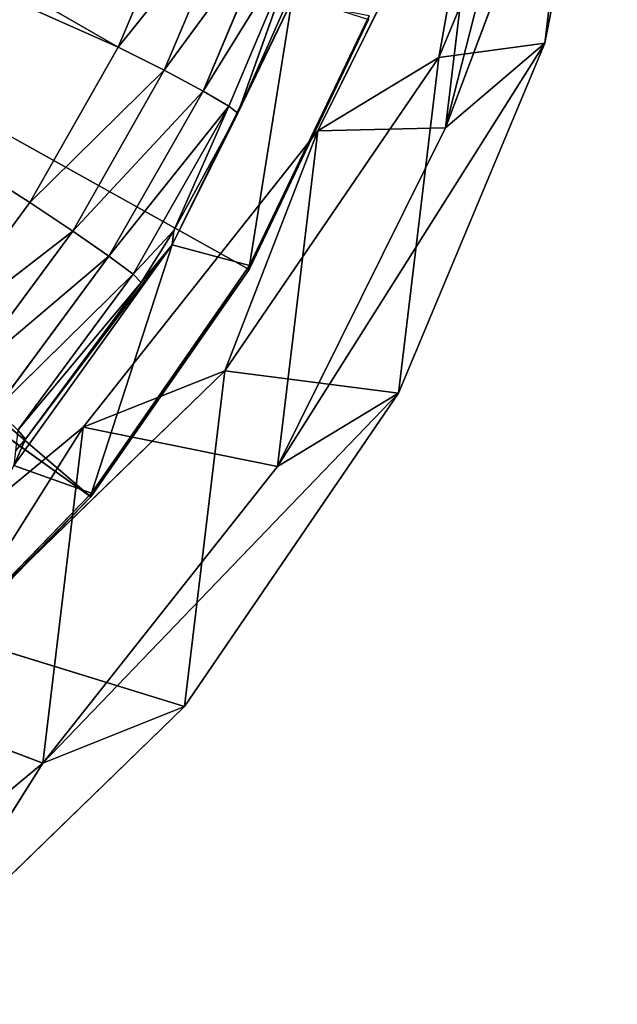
# Model space of a CAD drawing. Extents: x 243 to 718, y 0 to 178.
# Tile 71 of 157: x 476 to 485, y 5 to 20. Entities that reach past the tile are written whole.
import ezdxf

# ---------------------------------------------------------------- set-up
doc = ezdxf.new("R2010")
doc.units = 0
doc.header["$LTSCALE"] = 25.4
doc.layers.get('0').update_dxf_attribs({"color": 13, "linetype": 'CONTINUOUS'})

# ---------------------------------------------------------------- blocks, each defined once
blk = doc.blocks.new('EYE-FLEX-S-9070-9068-90671')
at = {"color": 0}
for p, q in [((245.915, 22.415, 78.56), (245.552, 31.247, 93.916)), ((245.915, 22.415, 78.56), (245.552, 31.247, 93.916)), ((246.043, 20.096, 79.881), (245.644, 29.566, 94.653)), ((246.043, 20.096, 79.881), (245.644, 29.566, 94.653)), ((245.915, 22.415, 78.56), (245.644, 29.566, 94.653)), ((245.915, 22.415, 78.56), (245.644, 29.566, 94.653)), ((238.765, 19.099, 76.61), (238.354, 29.188, 94.698)), ((238.765, 19.099, 76.61), (238.354, 29.188, 94.698)), ((238.955, 15.707, 78.969), (238.354, 29.188, 94.698)), ((238.955, 15.707, 78.969), (238.354, 29.188, 94.698)), ((238.955, 15.707, 78.969), (238.43, 27.887, 95.993)), ((238.955, 15.707, 78.969), (238.43, 27.887, 95.993)), ((245.915, 22.415, 78.56), (245.781, 24.874, 77.523)), ((245.915, 22.415, 78.56), (245.781, 24.874, 77.523)), ((245.915, 22.415, 78.56), (245.638, 24.611, 76.802)), ((245.915, 22.415, 78.56), (245.638, 24.611, 76.802)), ((245.776, 22.069, 77.875), (245.638, 24.611, 76.802)), ((245.776, 22.069, 77.875), (245.638, 24.611, 76.802)), ((245.776, 22.069, 77.875), (245.212, 24.373, 76.193)), ((245.776, 22.069, 77.875), (245.212, 24.373, 76.193)), ((245.354, 21.76, 77.295), (245.212, 24.373, 76.193)), ((245.354, 21.76, 77.295), (245.212, 24.373, 76.193)), ((243.952, 21.428, 76.779), (244.569, 24.195, 75.788)), ((243.952, 21.428, 76.779), (244.569, 24.195, 75.788)), ((245.354, 21.76, 77.295), (244.569, 24.195, 75.788)), ((245.354, 21.76, 77.295), (244.569, 24.195, 75.788)), ((244.714, 21.535, 76.91), (244.569, 24.195, 75.788)), ((244.714, 21.535, 76.91), (244.569, 24.195, 75.788)), ((243.849, 23.316, 75.944), (243.952, 21.428, 76.779)), ((243.849, 23.316, 75.944), (243.952, 21.428, 76.779)), ((239.863, 19.156, 76.603), (239.655, 23.099, 75.97)), ((239.655, 23.099, 75.97), (239.854, 19.465, 77.756)), ((239.863, 19.156, 76.603), (239.655, 23.099, 75.97)), ((239.655, 23.099, 75.97), (239.854, 19.465, 77.756)), ((239.655, 23.099, 75.97), (243.952, 21.428, 76.779)), ((239.655, 23.099, 75.97), (243.952, 21.428, 76.779)), ((239.863, 19.156, 76.603), (238.56, 22.825, 74.827)), ((239.863, 19.156, 76.603), (238.56, 22.825, 74.827)), ((238.765, 19.099, 76.61), (238.56, 22.825, 74.827)), ((238.765, 19.099, 76.61), (238.56, 22.825, 74.827)), ((239.659, 22.882, 74.82), (239.863, 19.156, 76.603)), ((239.659, 22.882, 74.82), (239.863, 19.156, 76.603)), ((245.915, 22.415, 78.56), (245.776, 22.069, 77.875)), ((245.915, 22.415, 78.56), (245.776, 22.069, 77.875)), ((246.043, 20.096, 79.881), (245.915, 22.415, 78.56)), ((246.043, 20.096, 79.881), (245.915, 22.415, 78.56)), ((245.776, 22.069, 77.875), (245.354, 21.76, 77.295)), ((245.776, 22.069, 77.875), (245.354, 21.76, 77.295)), ((246.043, 20.096, 79.881), (245.776, 22.069, 77.875)), ((246.043, 20.096, 79.881), (245.776, 22.069, 77.875)), ((245.909, 19.671, 79.24), (245.776, 22.069, 77.875)), ((245.909, 19.671, 79.24), (245.776, 22.069, 77.875)), ((245.354, 21.76, 77.295), (244.714, 21.535, 76.91)), ((245.354, 21.76, 77.295), (244.714, 21.535, 76.91)), ((245.909, 19.671, 79.24), (245.354, 21.76, 77.295)), ((245.909, 19.671, 79.24), (245.354, 21.76, 77.295)), ((245.491, 19.296, 78.699), (245.354, 21.76, 77.295)), ((245.491, 19.296, 78.699), (245.354, 21.76, 77.295)), ((243.952, 21.428, 76.779), (244.714, 21.535, 76.91)), ((243.952, 21.428, 76.779), (244.714, 21.535, 76.91)), ((244.049, 19.682, 77.73), (244.714, 21.535, 76.91)), ((244.049, 19.682, 77.73), (244.714, 21.535, 76.91)), ((245.491, 19.296, 78.699), (244.714, 21.535, 76.91)), ((245.491, 19.296, 78.699), (244.714, 21.535, 76.91)), ((244.853, 19.026, 78.34), (244.714, 21.535, 76.91)), ((244.853, 19.026, 78.34), (244.714, 21.535, 76.91)), ((239.854, 19.465, 77.756), (243.952, 21.428, 76.779)), ((239.854, 19.465, 77.756), (243.952, 21.428, 76.779)), ((243.952, 21.428, 76.779), (244.049, 19.682, 77.73)), ((243.952, 21.428, 76.779), (244.049, 19.682, 77.73)), ((246.043, 20.096, 79.881), (245.909, 19.671, 79.24)), ((246.043, 20.096, 79.881), (245.909, 19.671, 79.24)), ((246.164, 17.95, 81.467), (246.043, 20.096, 79.881)), ((246.164, 17.95, 81.467), (246.043, 20.096, 79.881)), ((239.854, 19.465, 77.756), (244.049, 19.682, 77.73)), ((239.854, 19.465, 77.756), (244.049, 19.682, 77.73)), ((244.049, 19.682, 77.73), (244.092, 18.903, 78.217)), ((244.049, 19.682, 77.73), (244.092, 18.903, 78.217)), ((244.049, 19.682, 77.73), (244.853, 19.026, 78.34)), ((244.049, 19.682, 77.73), (244.853, 19.026, 78.34)), ((245.909, 19.671, 79.24), (245.491, 19.296, 78.699)), ((245.909, 19.671, 79.24), (245.491, 19.296, 78.699)), ((246.164, 17.95, 81.467), (245.909, 19.671, 79.24)), ((246.164, 17.95, 81.467), (245.909, 19.671, 79.24)), ((246.034, 17.452, 80.88), (245.909, 19.671, 79.24)), ((246.034, 17.452, 80.88), (245.909, 19.671, 79.24)), ((240.054, 15.764, 78.962), (239.854, 19.465, 77.756)), ((239.854, 19.465, 77.756), (240.04, 16.174, 80.118)), ((240.054, 15.764, 78.962), (239.854, 19.465, 77.756)), ((239.863, 19.156, 76.603), (239.854, 19.465, 77.756)), ((239.863, 19.156, 76.603), (239.854, 19.465, 77.756)), ((244.092, 18.903, 78.217), (239.854, 19.465, 77.756)), ((244.092, 18.903, 78.217), (239.854, 19.465, 77.756)), ((244.224, 16.567, 79.944), (239.854, 19.465, 77.756)), ((244.224, 16.567, 79.944), (239.854, 19.465, 77.756)), ((239.854, 19.465, 77.756), (240.04, 16.174, 80.118)), ((245.491, 19.296, 78.699), (244.853, 19.026, 78.34)), ((245.491, 19.296, 78.699), (244.853, 19.026, 78.34)), ((246.034, 17.452, 80.88), (245.491, 19.296, 78.699)), ((246.034, 17.452, 80.88), (245.491, 19.296, 78.699)), ((245.62, 17.015, 80.385), (245.491, 19.296, 78.699)), ((245.62, 17.015, 80.385), (245.491, 19.296, 78.699)), ((239.863, 19.156, 76.603), (238.765, 19.099, 76.61)), ((239.863, 19.156, 76.603), (238.765, 19.099, 76.61)), ((240.054, 15.764, 78.962), (238.765, 19.099, 76.61)), ((240.054, 15.764, 78.962), (238.765, 19.099, 76.61)), ((238.955, 15.707, 78.969), (238.765, 19.099, 76.61)), ((238.955, 15.707, 78.969), (238.765, 19.099, 76.61)), ((239.863, 19.156, 76.603), (240.054, 15.764, 78.962)), ((239.863, 19.156, 76.603), (240.054, 15.764, 78.962)), ((244.092, 18.903, 78.217), (244.853, 19.026, 78.34)), ((244.092, 18.903, 78.217), (244.853, 19.026, 78.34)), ((245.62, 17.015, 80.385), (244.853, 19.026, 78.34)), ((245.62, 17.015, 80.385), (244.853, 19.026, 78.34)), ((244.984, 16.704, 80.056), (244.853, 19.026, 78.34)), ((244.984, 16.704, 80.056), (244.853, 19.026, 78.34)), ((244.092, 18.903, 78.217), (244.224, 16.567, 79.944)), ((244.092, 18.903, 78.217), (244.224, 16.567, 79.944)), ((244.092, 18.903, 78.217), (244.984, 16.704, 80.056)), ((244.092, 18.903, 78.217), (244.984, 16.704, 80.056)), ((244.224, 16.567, 79.944), (244.984, 16.704, 80.056)), ((244.224, 16.567, 79.944), (244.984, 16.704, 80.056)), ((244.224, 16.567, 79.944), (240.04, 16.174, 80.118)), ((244.224, 16.567, 79.944), (240.04, 16.174, 80.118)), ((244.224, 16.567, 79.944), (244.234, 16.391, 80.092)), ((244.224, 16.567, 79.944), (244.234, 16.391, 80.092)), ((240.054, 15.764, 78.962), (240.04, 16.174, 80.118)), ((240.054, 15.764, 78.962), (240.04, 16.174, 80.118)), ((240.054, 15.764, 78.962), (238.955, 15.707, 78.969)), ((240.054, 15.764, 78.962), (238.955, 15.707, 78.969)), ((240.054, 15.764, 78.962), (240.226, 12.793, 81.835)), ((240.054, 15.764, 78.962), (240.226, 12.793, 81.835)), ((240.226, 12.793, 81.835), (238.955, 15.707, 78.969)), ((240.226, 12.793, 81.835), (238.955, 15.707, 78.969)), ((239.127, 12.736, 81.842), (238.955, 15.707, 78.969)), ((239.127, 12.736, 81.842), (238.955, 15.707, 78.969))]:
    blk.add_line(p, q, dxfattribs=at)
at = {"color": 7}
for p, q in [((210.829, 28.028, 71.119), (211.199, 21.211, 73.682)), ((210.829, 28.028, 71.119), (211.199, 21.211, 73.682)), ((210.829, 28.028, 71.119), (211.124, 22.475, 72.202)), ((210.829, 28.028, 71.119), (211.124, 22.475, 72.202)), ((307.692, 27.482, 71.601), (211.124, 22.475, 72.202)), ((307.692, 27.482, 71.601), (211.124, 22.475, 72.202)), ((307.977, 22.261, 73.782), (307.692, 27.482, 71.601)), ((307.977, 22.261, 73.782), (307.692, 27.482, 71.601)), ((211.199, 21.211, 73.682), (210.907, 26.672, 72.287)), ((211.199, 21.211, 73.682), (210.907, 26.672, 72.287)), ((211.199, 21.211, 73.682), (307.767, 26.218, 73.081)), ((211.199, 21.211, 73.682), (307.767, 26.218, 73.081)), ((307.977, 22.261, 73.782), (307.767, 26.218, 73.081)), ((307.767, 26.218, 73.081), (308.045, 21.166, 75.583)), ((307.977, 22.261, 73.782), (307.767, 26.218, 73.081)), ((307.767, 26.218, 73.081), (308.045, 21.166, 75.583)), ((211.124, 22.475, 72.202), (211.199, 21.211, 73.682)), ((211.124, 22.475, 72.202), (211.199, 21.211, 73.682)), ((211.124, 22.475, 72.202), (211.476, 16.159, 76.184)), ((211.124, 22.475, 72.202), (211.476, 16.159, 76.184)), ((211.124, 22.475, 72.202), (211.408, 17.254, 74.383)), ((307.977, 22.261, 73.782), (211.124, 22.475, 72.202)), ((307.977, 22.261, 73.782), (211.124, 22.475, 72.202)), ((211.124, 22.475, 72.202), (211.408, 17.254, 74.383)), ((307.977, 22.261, 73.782), (211.408, 17.254, 74.383)), ((307.977, 22.261, 73.782), (211.408, 17.254, 74.383)), ((308.239, 17.585, 76.97), (307.977, 22.261, 73.782)), ((307.977, 22.261, 73.782), (308.045, 21.166, 75.583)), ((307.977, 22.261, 73.782), (308.045, 21.166, 75.583)), ((308.239, 17.585, 76.97), (307.977, 22.261, 73.782)), ((211.476, 16.159, 76.184), (211.199, 21.211, 73.682)), ((211.199, 21.211, 73.682), (308.045, 21.166, 75.583)), ((211.199, 21.211, 73.682), (308.045, 21.166, 75.583)), ((211.476, 16.159, 76.184), (211.199, 21.211, 73.682)), ((211.476, 16.159, 76.184), (308.045, 21.166, 75.583)), ((211.476, 16.159, 76.184), (308.045, 21.166, 75.583)), ((308.239, 17.585, 76.97), (308.045, 21.166, 75.583)), ((308.045, 21.166, 75.583), (308.296, 16.744, 79.083)), ((308.239, 17.585, 76.97), (308.045, 21.166, 75.583)), ((308.045, 21.166, 75.583), (308.296, 16.744, 79.083)), ((308.239, 17.585, 76.97), (211.408, 17.254, 74.383)), ((308.239, 17.585, 76.97), (211.408, 17.254, 74.383)), ((308.239, 17.585, 76.97), (211.671, 12.578, 77.571)), ((308.239, 17.585, 76.97), (211.671, 12.578, 77.571)), ((308.468, 13.647, 81.036), (308.239, 17.585, 76.97)), ((308.239, 17.585, 76.97), (308.296, 16.744, 79.083)), ((308.239, 17.585, 76.97), (308.296, 16.744, 79.083)), ((308.468, 13.647, 81.036), (308.239, 17.585, 76.97)), ((211.408, 17.254, 74.383), (211.476, 16.159, 76.184)), ((211.408, 17.254, 74.383), (211.476, 16.159, 76.184)), ((211.408, 17.254, 74.383), (211.727, 11.737, 79.684)), ((211.408, 17.254, 74.383), (211.727, 11.737, 79.684)), ((211.408, 17.254, 74.383), (211.671, 12.578, 77.571)), ((211.408, 17.254, 74.383), (211.671, 12.578, 77.571)), ((211.476, 16.159, 76.184), (308.296, 16.744, 79.083)), ((211.476, 16.159, 76.184), (308.296, 16.744, 79.083)), ((211.727, 11.737, 79.684), (308.296, 16.744, 79.083)), ((211.727, 11.737, 79.684), (308.296, 16.744, 79.083)), ((308.468, 13.647, 81.036), (308.296, 16.744, 79.083)), ((308.296, 16.744, 79.083), (308.509, 13.146, 83.426)), ((308.468, 13.647, 81.036), (308.296, 16.744, 79.083)), ((308.296, 16.744, 79.083), (308.509, 13.146, 83.426)), ((211.727, 11.737, 79.684), (211.476, 16.159, 76.184)), ((211.727, 11.737, 79.684), (211.476, 16.159, 76.184)), ((308.468, 13.647, 81.036), (211.671, 12.578, 77.571)), ((308.468, 13.647, 81.036), (211.671, 12.578, 77.571)), ((211.727, 11.737, 79.684), (308.509, 13.146, 83.426)), ((211.727, 11.737, 79.684), (308.509, 13.146, 83.426)), ((211.671, 12.578, 77.571), (211.727, 11.737, 79.684)), ((211.671, 12.578, 77.571), (211.727, 11.737, 79.684)), ((211.671, 12.578, 77.571), (211.9, 8.639, 81.637)), ((211.671, 12.578, 77.571), (211.9, 8.639, 81.637)), ((211.727, 11.737, 79.684), (211.9, 8.639, 81.637)), ((211.941, 8.139, 84.027), (211.727, 11.737, 79.684)), ((211.727, 11.737, 79.684), (211.9, 8.639, 81.637)), ((211.941, 8.139, 84.027), (211.727, 11.737, 79.684))]:
    blk.add_line(p, q, dxfattribs=at)
at = {"color": 0}
mesh = blk.add_polyface(dxfattribs=at)
corners = [(245.552, 31.247, 93.916), (245.644, 29.566, 94.653), (245.915, 22.415, 78.56)]
mesh.append_faces([[corners[k] for k in face] for face in [(0, 1, 2)]], dxfattribs={"color": 0})
mesh = blk.add_polyface(dxfattribs=at)
corners = [(245.552, 31.247, 93.916), (245.915, 22.415, 78.56), (245.781, 24.874, 77.523)]
mesh.append_faces([[corners[k] for k in face] for face in [(0, 1, 2)]], dxfattribs={"color": 0})
mesh = blk.add_polyface(dxfattribs=at)
corners = [(245.644, 29.566, 94.653), (246.164, 17.95, 81.467), (246.043, 20.096, 79.881)]
mesh.append_faces([[corners[k] for k in face] for face in [(0, 1, 2)]], dxfattribs={"color": 0})
mesh = blk.add_polyface(dxfattribs=at)
corners = [(245.644, 29.566, 94.653), (246.043, 20.096, 79.881), (245.915, 22.415, 78.56)]
mesh.append_faces([[corners[k] for k in face] for face in [(0, 1, 2)]], dxfattribs={"color": 0})
mesh = blk.add_polyface(dxfattribs=at)
corners = [(238.354, 29.188, 94.698), (238.56, 22.825, 74.827), (238.765, 19.099, 76.61)]
mesh.append_faces([[corners[k] for k in face] for face in [(0, 1, 2)]], dxfattribs={"color": 0})
mesh = blk.add_polyface(dxfattribs=at)
corners = [(238.354, 29.188, 94.698), (238.765, 19.099, 76.61), (238.955, 15.707, 78.969)]
mesh.append_faces([[corners[k] for k in face] for face in [(0, 1, 2)]], dxfattribs={"color": 0})
mesh = blk.add_polyface(dxfattribs=at)
corners = [(238.354, 29.188, 94.698), (238.955, 15.707, 78.969), (238.43, 27.887, 95.993)]
mesh.append_faces([[corners[k] for k in face] for face in [(0, 1, 2)]], dxfattribs={"color": 0})
at = {"color": 7}
mesh = blk.add_polyface(dxfattribs=at)
corners = [(210.829, 28.028, 71.119), (211.199, 21.211, 73.682), (210.907, 26.672, 72.287)]
mesh.append_faces([[corners[k] for k in face] for face in [(0, 1, 2)]], dxfattribs={"color": 7})
mesh = blk.add_polyface(dxfattribs=at)
corners = [(210.829, 28.028, 71.119), (211.124, 22.475, 72.202), (211.199, 21.211, 73.682)]
mesh.append_faces([[corners[k] for k in face] for face in [(0, 1, 2)]], dxfattribs={"color": 7})
mesh = blk.add_polyface(dxfattribs=at)
corners = [(307.692, 27.482, 71.601), (211.124, 22.475, 72.202), (210.829, 28.028, 71.119)]
mesh.append_faces([[corners[k] for k in face] for face in [(0, 1, 2)]], dxfattribs={"color": 7})
at = {"color": 0}
mesh = blk.add_polyface(dxfattribs=at)
corners = [(238.43, 27.887, 95.993), (238.955, 15.707, 78.969), (239.127, 12.736, 81.842)]
mesh.append_faces([[corners[k] for k in face] for face in [(0, 1, 2)]], dxfattribs={"color": 0})
at = {"color": 7}
mesh = blk.add_polyface(dxfattribs=at)
corners = [(307.977, 22.261, 73.782), (211.124, 22.475, 72.202), (307.692, 27.482, 71.601)]
mesh.append_faces([[corners[k] for k in face] for face in [(0, 1, 2)]], dxfattribs={"color": 7})
mesh = blk.add_polyface(dxfattribs=at)
corners = [(307.692, 27.482, 71.601), (307.767, 26.218, 73.081), (307.977, 22.261, 73.782)]
mesh.append_faces([[corners[k] for k in face] for face in [(0, 1, 2)]], dxfattribs={"color": 7})
mesh = blk.add_polyface(dxfattribs=at)
corners = [(307.767, 26.218, 73.081), (210.907, 26.672, 72.287), (211.199, 21.211, 73.682)]
mesh.append_faces([[corners[k] for k in face] for face in [(0, 1, 2)]], dxfattribs={"color": 7})
mesh = blk.add_polyface(dxfattribs=at)
corners = [(308.045, 21.166, 75.583), (307.767, 26.218, 73.081), (211.199, 21.211, 73.682)]
mesh.append_faces([[corners[k] for k in face] for face in [(0, 1, 2)]], dxfattribs={"color": 7})
mesh = blk.add_polyface(dxfattribs=at)
corners = [(307.767, 26.218, 73.081), (308.045, 21.166, 75.583), (307.977, 22.261, 73.782)]
mesh.append_faces([[corners[k] for k in face] for face in [(0, 1, 2)]], dxfattribs={"color": 7})
at = {"color": 0}
mesh = blk.add_polyface(dxfattribs=at)
corners = [(245.781, 24.874, 77.523), (245.915, 22.415, 78.56), (245.638, 24.611, 76.802)]
mesh.append_faces([[corners[k] for k in face] for face in [(0, 1, 2)]], dxfattribs={"color": 0})
mesh = blk.add_polyface(dxfattribs=at)
corners = [(245.638, 24.611, 76.802), (245.776, 22.069, 77.875), (245.212, 24.373, 76.193)]
mesh.append_faces([[corners[k] for k in face] for face in [(0, 1, 2)]], dxfattribs={"color": 0})
mesh = blk.add_polyface(dxfattribs=at)
corners = [(245.638, 24.611, 76.802), (245.915, 22.415, 78.56), (245.776, 22.069, 77.875)]
mesh.append_faces([[corners[k] for k in face] for face in [(0, 1, 2)]], dxfattribs={"color": 0})
mesh = blk.add_polyface(dxfattribs=at)
corners = [(245.354, 21.76, 77.295), (244.569, 24.195, 75.788), (245.212, 24.373, 76.193)]
mesh.append_faces([[corners[k] for k in face] for face in [(0, 1, 2)]], dxfattribs={"color": 0})
mesh = blk.add_polyface(dxfattribs=at)
corners = [(245.212, 24.373, 76.193), (245.776, 22.069, 77.875), (245.354, 21.76, 77.295)]
mesh.append_faces([[corners[k] for k in face] for face in [(0, 1, 2)]], dxfattribs={"color": 0})
mesh = blk.add_polyface(dxfattribs=at)
corners = [(244.569, 24.195, 75.788), (243.952, 21.428, 76.779), (243.849, 23.316, 75.944)]
mesh.append_faces([[corners[k] for k in face] for face in [(0, 1, 2)]], dxfattribs={"color": 0})
mesh = blk.add_polyface(dxfattribs=at)
corners = [(244.714, 21.535, 76.91), (243.952, 21.428, 76.779), (244.569, 24.195, 75.788)]
mesh.append_faces([[corners[k] for k in face] for face in [(0, 1, 2)]], dxfattribs={"color": 0})
mesh = blk.add_polyface(dxfattribs=at)
corners = [(245.354, 21.76, 77.295), (244.714, 21.535, 76.91), (244.569, 24.195, 75.788)]
mesh.append_faces([[corners[k] for k in face] for face in [(0, 1, 2)]], dxfattribs={"color": 0})
mesh = blk.add_polyface(dxfattribs=at)
corners = [(243.952, 21.428, 76.779), (239.655, 23.099, 75.97), (243.849, 23.316, 75.944)]
mesh.append_faces([[corners[k] for k in face] for face in [(0, 1, 2)]], dxfattribs={"color": 0})
mesh = blk.add_polyface(dxfattribs=at)
corners = [(239.655, 23.099, 75.97), (239.854, 19.465, 77.756), (239.863, 19.156, 76.603)]
mesh.append_faces([[corners[k] for k in face] for face in [(0, 1, 2)]], dxfattribs={"color": 0})
mesh = blk.add_polyface(dxfattribs=at)
corners = [(239.655, 23.099, 75.97), (239.863, 19.156, 76.603), (239.659, 22.882, 74.82)]
mesh.append_faces([[corners[k] for k in face] for face in [(0, 1, 2)]], dxfattribs={"color": 0})
mesh = blk.add_polyface(dxfattribs=at)
corners = [(243.952, 21.428, 76.779), (239.854, 19.465, 77.756), (239.655, 23.099, 75.97)]
mesh.append_faces([[corners[k] for k in face] for face in [(0, 1, 2)]], dxfattribs={"color": 0})
mesh = blk.add_polyface(dxfattribs=at)
corners = [(239.863, 19.156, 76.603), (238.56, 22.825, 74.827), (239.659, 22.882, 74.82)]
mesh.append_faces([[corners[k] for k in face] for face in [(0, 1, 2)]], dxfattribs={"color": 0})
mesh = blk.add_polyface(dxfattribs=at)
corners = [(239.863, 19.156, 76.603), (238.765, 19.099, 76.61), (238.56, 22.825, 74.827)]
mesh.append_faces([[corners[k] for k in face] for face in [(0, 1, 2)]], dxfattribs={"color": 0})
at = {"color": 7}
mesh = blk.add_polyface(dxfattribs=at)
corners = [(211.124, 22.475, 72.202), (211.476, 16.159, 76.184), (211.199, 21.211, 73.682)]
mesh.append_faces([[corners[k] for k in face] for face in [(0, 1, 2)]], dxfattribs={"color": 7})
mesh = blk.add_polyface(dxfattribs=at)
corners = [(211.124, 22.475, 72.202), (211.408, 17.254, 74.383), (211.476, 16.159, 76.184)]
mesh.append_faces([[corners[k] for k in face] for face in [(0, 1, 2)]], dxfattribs={"color": 7})
mesh = blk.add_polyface(dxfattribs=at)
corners = [(307.977, 22.261, 73.782), (211.408, 17.254, 74.383), (211.124, 22.475, 72.202)]
mesh.append_faces([[corners[k] for k in face] for face in [(0, 1, 2)]], dxfattribs={"color": 7})
at = {"color": 0}
mesh = blk.add_polyface(dxfattribs=at)
corners = [(245.915, 22.415, 78.56), (246.043, 20.096, 79.881), (245.776, 22.069, 77.875)]
mesh.append_faces([[corners[k] for k in face] for face in [(0, 1, 2)]], dxfattribs={"color": 0})
at = {"color": 7}
mesh = blk.add_polyface(dxfattribs=at)
corners = [(308.239, 17.585, 76.97), (211.408, 17.254, 74.383), (307.977, 22.261, 73.782)]
mesh.append_faces([[corners[k] for k in face] for face in [(0, 1, 2)]], dxfattribs={"color": 7})
mesh = blk.add_polyface(dxfattribs=at)
corners = [(307.977, 22.261, 73.782), (308.045, 21.166, 75.583), (308.239, 17.585, 76.97)]
mesh.append_faces([[corners[k] for k in face] for face in [(0, 1, 2)]], dxfattribs={"color": 7})
at = {"color": 0}
mesh = blk.add_polyface(dxfattribs=at)
corners = [(245.776, 22.069, 77.875), (245.909, 19.671, 79.24), (245.354, 21.76, 77.295)]
mesh.append_faces([[corners[k] for k in face] for face in [(0, 1, 2)]], dxfattribs={"color": 0})
mesh = blk.add_polyface(dxfattribs=at)
corners = [(245.776, 22.069, 77.875), (246.043, 20.096, 79.881), (245.909, 19.671, 79.24)]
mesh.append_faces([[corners[k] for k in face] for face in [(0, 1, 2)]], dxfattribs={"color": 0})
mesh = blk.add_polyface(dxfattribs=at)
corners = [(245.491, 19.296, 78.699), (244.714, 21.535, 76.91), (245.354, 21.76, 77.295)]
mesh.append_faces([[corners[k] for k in face] for face in [(0, 1, 2)]], dxfattribs={"color": 0})
mesh = blk.add_polyface(dxfattribs=at)
corners = [(245.354, 21.76, 77.295), (245.909, 19.671, 79.24), (245.491, 19.296, 78.699)]
mesh.append_faces([[corners[k] for k in face] for face in [(0, 1, 2)]], dxfattribs={"color": 0})
mesh = blk.add_polyface(dxfattribs=at)
corners = [(244.714, 21.535, 76.91), (244.049, 19.682, 77.73), (243.952, 21.428, 76.779)]
mesh.append_faces([[corners[k] for k in face] for face in [(0, 1, 2)]], dxfattribs={"color": 0})
mesh = blk.add_polyface(dxfattribs=at)
corners = [(244.853, 19.026, 78.34), (244.049, 19.682, 77.73), (244.714, 21.535, 76.91)]
mesh.append_faces([[corners[k] for k in face] for face in [(0, 1, 2)]], dxfattribs={"color": 0})
mesh = blk.add_polyface(dxfattribs=at)
corners = [(245.491, 19.296, 78.699), (244.853, 19.026, 78.34), (244.714, 21.535, 76.91)]
mesh.append_faces([[corners[k] for k in face] for face in [(0, 1, 2)]], dxfattribs={"color": 0})
mesh = blk.add_polyface(dxfattribs=at)
corners = [(244.049, 19.682, 77.73), (239.854, 19.465, 77.756), (243.952, 21.428, 76.779)]
mesh.append_faces([[corners[k] for k in face] for face in [(0, 1, 2)]], dxfattribs={"color": 0})
at = {"color": 7}
mesh = blk.add_polyface(dxfattribs=at)
corners = [(308.045, 21.166, 75.583), (211.199, 21.211, 73.682), (211.476, 16.159, 76.184)]
mesh.append_faces([[corners[k] for k in face] for face in [(0, 1, 2)]], dxfattribs={"color": 7})
mesh = blk.add_polyface(dxfattribs=at)
corners = [(308.296, 16.744, 79.083), (308.045, 21.166, 75.583), (211.476, 16.159, 76.184)]
mesh.append_faces([[corners[k] for k in face] for face in [(0, 1, 2)]], dxfattribs={"color": 7})
mesh = blk.add_polyface(dxfattribs=at)
corners = [(308.045, 21.166, 75.583), (308.296, 16.744, 79.083), (308.239, 17.585, 76.97)]
mesh.append_faces([[corners[k] for k in face] for face in [(0, 1, 2)]], dxfattribs={"color": 7})
at = {"color": 0}
mesh = blk.add_polyface(dxfattribs=at)
corners = [(246.043, 20.096, 79.881), (246.164, 17.95, 81.467), (245.909, 19.671, 79.24)]
mesh.append_faces([[corners[k] for k in face] for face in [(0, 1, 2)]], dxfattribs={"color": 0})
mesh = blk.add_polyface(dxfattribs=at)
corners = [(244.092, 18.903, 78.217), (239.854, 19.465, 77.756), (244.049, 19.682, 77.73)]
mesh.append_faces([[corners[k] for k in face] for face in [(0, 1, 2)]], dxfattribs={"color": 0})
mesh = blk.add_polyface(dxfattribs=at)
corners = [(244.853, 19.026, 78.34), (244.092, 18.903, 78.217), (244.049, 19.682, 77.73)]
mesh.append_faces([[corners[k] for k in face] for face in [(0, 1, 2)]], dxfattribs={"color": 0})
mesh = blk.add_polyface(dxfattribs=at)
corners = [(245.909, 19.671, 79.24), (246.034, 17.452, 80.88), (245.491, 19.296, 78.699)]
mesh.append_faces([[corners[k] for k in face] for face in [(0, 1, 2)]], dxfattribs={"color": 0})
mesh = blk.add_polyface(dxfattribs=at)
corners = [(245.909, 19.671, 79.24), (246.164, 17.95, 81.467), (246.034, 17.452, 80.88)]
mesh.append_faces([[corners[k] for k in face] for face in [(0, 1, 2)]], dxfattribs={"color": 0})
mesh = blk.add_polyface(dxfattribs=at)
corners = [(239.854, 19.465, 77.756), (240.04, 16.174, 80.118), (240.054, 15.764, 78.962)]
mesh.append_faces([[corners[k] for k in face] for face in [(0, 1, 2)]], dxfattribs={"color": 0})
mesh = blk.add_polyface(dxfattribs=at)
corners = [(239.854, 19.465, 77.756), (240.054, 15.764, 78.962), (239.863, 19.156, 76.603)]
mesh.append_faces([[corners[k] for k in face] for face in [(0, 1, 2)]], dxfattribs={"color": 0})
mesh = blk.add_polyface(dxfattribs=at)
corners = [(244.224, 16.567, 79.944), (239.854, 19.465, 77.756), (244.092, 18.903, 78.217)]
mesh.append_faces([[corners[k] for k in face] for face in [(0, 1, 2)]], dxfattribs={"color": 0})
mesh = blk.add_polyface(dxfattribs=at)
corners = [(244.224, 16.567, 79.944), (240.04, 16.174, 80.118), (239.854, 19.465, 77.756)]
mesh.append_faces([[corners[k] for k in face] for face in [(0, 1, 2)]], dxfattribs={"color": 0})
mesh = blk.add_polyface(dxfattribs=at)
corners = [(245.62, 17.015, 80.385), (244.853, 19.026, 78.34), (245.491, 19.296, 78.699)]
mesh.append_faces([[corners[k] for k in face] for face in [(0, 1, 2)]], dxfattribs={"color": 0})
mesh = blk.add_polyface(dxfattribs=at)
corners = [(245.491, 19.296, 78.699), (246.034, 17.452, 80.88), (245.62, 17.015, 80.385)]
mesh.append_faces([[corners[k] for k in face] for face in [(0, 1, 2)]], dxfattribs={"color": 0})
mesh = blk.add_polyface(dxfattribs=at)
corners = [(240.054, 15.764, 78.962), (238.765, 19.099, 76.61), (239.863, 19.156, 76.603)]
mesh.append_faces([[corners[k] for k in face] for face in [(0, 1, 2)]], dxfattribs={"color": 0})
mesh = blk.add_polyface(dxfattribs=at)
corners = [(240.054, 15.764, 78.962), (238.955, 15.707, 78.969), (238.765, 19.099, 76.61)]
mesh.append_faces([[corners[k] for k in face] for face in [(0, 1, 2)]], dxfattribs={"color": 0})
mesh = blk.add_polyface(dxfattribs=at)
corners = [(244.984, 16.704, 80.056), (244.092, 18.903, 78.217), (244.853, 19.026, 78.34)]
mesh.append_faces([[corners[k] for k in face] for face in [(0, 1, 2)]], dxfattribs={"color": 0})
mesh = blk.add_polyface(dxfattribs=at)
corners = [(245.62, 17.015, 80.385), (244.984, 16.704, 80.056), (244.853, 19.026, 78.34)]
mesh.append_faces([[corners[k] for k in face] for face in [(0, 1, 2)]], dxfattribs={"color": 0})
mesh = blk.add_polyface(dxfattribs=at)
corners = [(244.984, 16.704, 80.056), (244.224, 16.567, 79.944), (244.092, 18.903, 78.217)]
mesh.append_faces([[corners[k] for k in face] for face in [(0, 1, 2)]], dxfattribs={"color": 0})
at = {"color": 7}
mesh = blk.add_polyface(dxfattribs=at)
corners = [(308.239, 17.585, 76.97), (211.671, 12.578, 77.571), (211.408, 17.254, 74.383)]
mesh.append_faces([[corners[k] for k in face] for face in [(0, 1, 2)]], dxfattribs={"color": 7})
mesh = blk.add_polyface(dxfattribs=at)
corners = [(308.468, 13.647, 81.036), (211.671, 12.578, 77.571), (308.239, 17.585, 76.97)]
mesh.append_faces([[corners[k] for k in face] for face in [(0, 1, 2)]], dxfattribs={"color": 7})
mesh = blk.add_polyface(dxfattribs=at)
corners = [(308.239, 17.585, 76.97), (308.296, 16.744, 79.083), (308.468, 13.647, 81.036)]
mesh.append_faces([[corners[k] for k in face] for face in [(0, 1, 2)]], dxfattribs={"color": 7})
mesh = blk.add_polyface(dxfattribs=at)
corners = [(211.408, 17.254, 74.383), (211.727, 11.737, 79.684), (211.476, 16.159, 76.184)]
mesh.append_faces([[corners[k] for k in face] for face in [(0, 1, 2)]], dxfattribs={"color": 7})
mesh = blk.add_polyface(dxfattribs=at)
corners = [(211.408, 17.254, 74.383), (211.671, 12.578, 77.571), (211.727, 11.737, 79.684)]
mesh.append_faces([[corners[k] for k in face] for face in [(0, 1, 2)]], dxfattribs={"color": 7})
mesh = blk.add_polyface(dxfattribs=at)
corners = [(308.296, 16.744, 79.083), (211.476, 16.159, 76.184), (211.727, 11.737, 79.684)]
mesh.append_faces([[corners[k] for k in face] for face in [(0, 1, 2)]], dxfattribs={"color": 7})
mesh = blk.add_polyface(dxfattribs=at)
corners = [(308.509, 13.146, 83.426), (308.296, 16.744, 79.083), (211.727, 11.737, 79.684)]
mesh.append_faces([[corners[k] for k in face] for face in [(0, 1, 2)]], dxfattribs={"color": 7})
mesh = blk.add_polyface(dxfattribs=at)
corners = [(308.296, 16.744, 79.083), (308.509, 13.146, 83.426), (308.468, 13.647, 81.036)]
mesh.append_faces([[corners[k] for k in face] for face in [(0, 1, 2)]], dxfattribs={"color": 7})
at = {"color": 0}
mesh = blk.add_polyface(dxfattribs=at)
corners = [(244.984, 16.704, 80.056), (244.234, 16.391, 80.092), (244.224, 16.567, 79.944)]
mesh.append_faces([[corners[k] for k in face] for face in [(0, 1, 2)]], dxfattribs={"color": 0})
mesh = blk.add_polyface(dxfattribs=at)
corners = [(244.234, 16.391, 80.092), (240.04, 16.174, 80.118), (244.224, 16.567, 79.944)]
mesh.append_faces([[corners[k] for k in face] for face in [(0, 1, 2)]], dxfattribs={"color": 0})
mesh = blk.add_polyface(dxfattribs=at)
corners = [(240.04, 16.174, 80.118), (240.226, 12.793, 81.835), (240.054, 15.764, 78.962)]
mesh.append_faces([[corners[k] for k in face] for face in [(0, 1, 2)]], dxfattribs={"color": 0})
mesh = blk.add_polyface(dxfattribs=at)
corners = [(240.226, 12.793, 81.835), (238.955, 15.707, 78.969), (240.054, 15.764, 78.962)]
mesh.append_faces([[corners[k] for k in face] for face in [(0, 1, 2)]], dxfattribs={"color": 0})
mesh = blk.add_polyface(dxfattribs=at)
corners = [(240.226, 12.793, 81.835), (239.127, 12.736, 81.842), (238.955, 15.707, 78.969)]
mesh.append_faces([[corners[k] for k in face] for face in [(0, 1, 2)]], dxfattribs={"color": 0})
at = {"color": 7}
mesh = blk.add_polyface(dxfattribs=at)
corners = [(211.9, 8.639, 81.637), (211.671, 12.578, 77.571), (308.468, 13.647, 81.036)]
mesh.append_faces([[corners[k] for k in face] for face in [(0, 1, 2)]], dxfattribs={"color": 7})
mesh = blk.add_polyface(dxfattribs=at)
corners = [(211.941, 8.139, 84.027), (308.509, 13.146, 83.426), (211.727, 11.737, 79.684)]
mesh.append_faces([[corners[k] for k in face] for face in [(0, 1, 2)]], dxfattribs={"color": 7})
mesh = blk.add_polyface(dxfattribs=at)
corners = [(211.671, 12.578, 77.571), (211.9, 8.639, 81.637), (211.727, 11.737, 79.684)]
mesh.append_faces([[corners[k] for k in face] for face in [(0, 1, 2)]], dxfattribs={"color": 7})
mesh = blk.add_polyface(dxfattribs=at)
corners = [(211.727, 11.737, 79.684), (211.9, 8.639, 81.637), (211.941, 8.139, 84.027)]
mesh.append_faces([[corners[k] for k in face] for face in [(0, 1, 2)]], dxfattribs={"color": 7})

msp = doc.modelspace()

# ---------------------------------------------------------------- block references
at = {"color": 0, "extrusion": (-1, 0, 1.11022e-16), "rotation": 90}
msp.add_blockref('EYE-FLEX-S-9070-9068-90671', (2.64, 235.597, -555.892), dxfattribs=at)

doc.saveas('drawing.dxf')
